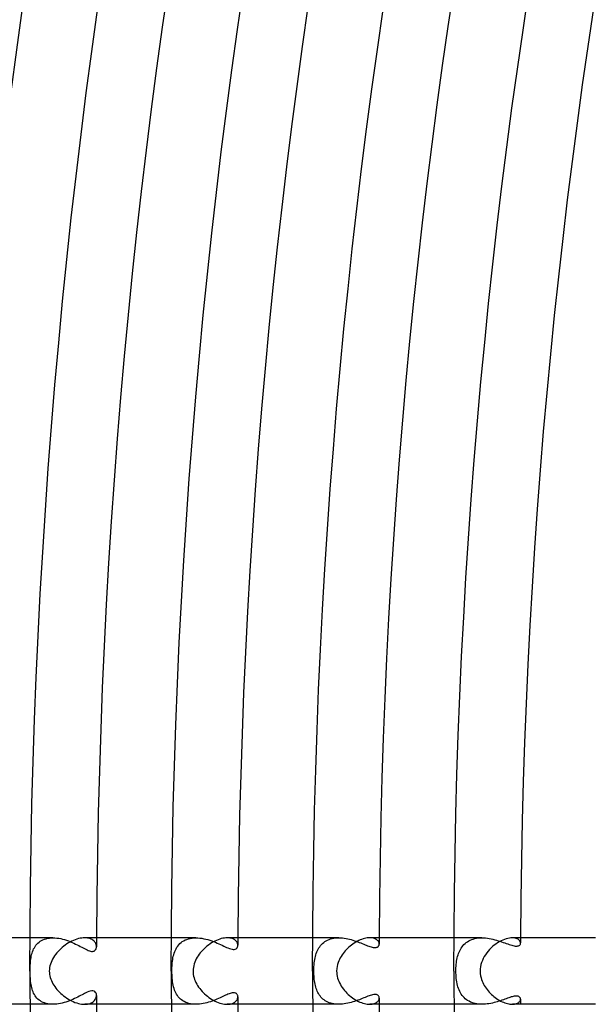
# Model space of a CAD drawing. Header units: millimetres. Extents: x -485 to 485, y -485 to 485.
# Tile 28 of 110: x -414 to -380, y -2 to 57. Entities that reach past the tile are written whole.
import ezdxf

# ---------------------------------------------------------------- set-up
doc = ezdxf.new("R2010")
doc.units = ezdxf.units.MM
doc.layers.add('HIDDEN', color=7, linetype='Continuous')
doc.layers.add('THICK', color=7, linetype='Continuous')

msp = doc.modelspace()

# ---------------------------------------------------------------- linework, layer by layer
at = {"layer": 'HIDDEN'}
for p, q in [((-412.112, 2), (-413.495, 2)), ((-412.95, 1.738), (-412.877, 1.791)), ((-412.877, 1.791), (-412.799, 1.839)), ((-412.799, 1.839), (-412.715, 1.88)), ((-412.715, 1.88), (-412.626, 1.916)), ((-412.626, 1.916), (-412.532, 1.946)), ((-412.532, 1.946), (-412.433, 1.97)), ((-412.433, 1.97), (-412.33, 1.987)), ((-412.33, 1.987), (-412.223, 1.997)), ((-412.223, 1.997), (-412.113, 2)), ((-412.113, 2), (-411.998, 1.997)), ((-411.998, 1.997), (-411.882, 1.987)), ((-411.882, 1.987), (-411.765, 1.971)), ((-411.765, 1.971), (-411.648, 1.949)), ((-411.648, 1.949), (-411.531, 1.921)), ((-411.531, 1.921), (-411.415, 1.889)), ((-411.415, 1.889), (-411.3, 1.853)), ((-411.3, 1.853), (-411.188, 1.813)), ((-411.188, 1.813), (-411.076, 1.77)), ((-410.119, 1.997), (-410.206, 2)), ((-410.037, 1.987), (-410.119, 1.997)), ((-409.96, 1.972), (-410.037, 1.987)), ((-409.889, 1.951), (-409.96, 1.972)), ((-409.825, 1.925), (-409.889, 1.951)), ((-409.766, 1.895), (-409.825, 1.925)), ((-409.713, 1.861), (-409.766, 1.895)), ((-409.666, 1.823), (-409.713, 1.861)), ((-409.625, 1.782), (-409.666, 1.823)), ((-409.59, 1.739), (-409.625, 1.782)), ((-403.517, 2), (-404.995, 2)), ((-404.335, 1.77), (-404.252, 1.822)), ((-404.252, 1.822), (-404.162, 1.869)), ((-404.162, 1.869), (-404.067, 1.908)), ((-404.067, 1.908), (-403.966, 1.941)), ((-403.966, 1.941), (-403.86, 1.967)), ((-403.86, 1.967), (-403.749, 1.985)), ((-403.749, 1.985), (-403.635, 1.996)), ((-403.635, 1.996), (-403.517, 2)), ((-403.517, 2), (-403.399, 1.997)), ((-403.399, 1.997), (-403.28, 1.987)), ((-403.28, 1.987), (-403.159, 1.97)), ((-403.159, 1.97), (-403.039, 1.948)), ((-403.039, 1.948), (-402.919, 1.921)), ((-402.919, 1.921), (-402.801, 1.89)), ((-402.801, 1.89), (-402.684, 1.854)), ((-402.684, 1.854), (-402.569, 1.815)), ((-402.569, 1.815), (-402.457, 1.773)), ((-401.549, 1.997), (-401.631, 2)), ((-401.473, 1.988), (-401.549, 1.997)), ((-401.402, 1.973), (-401.473, 1.988)), ((-401.336, 1.954), (-401.402, 1.973)), ((-401.276, 1.93), (-401.336, 1.954)), ((-401.222, 1.902), (-401.276, 1.93)), ((-401.174, 1.87), (-401.222, 1.902)), ((-401.132, 1.835), (-401.174, 1.87)), ((-401.096, 1.798), (-401.132, 1.835)), ((-401.065, 1.758), (-401.096, 1.798)), ((-394.919, 2), (-396.495, 2)), ((-395.758, 1.771), (-395.68, 1.819)), ((-395.68, 1.819), (-395.598, 1.861)), ((-395.598, 1.861), (-395.511, 1.898)), ((-395.511, 1.898), (-395.42, 1.93)), ((-395.42, 1.93), (-395.325, 1.955)), ((-395.325, 1.955), (-395.226, 1.975)), ((-395.226, 1.975), (-395.125, 1.989)), ((-395.125, 1.989), (-395.022, 1.997)), ((-395.022, 1.997), (-394.917, 2)), ((-394.917, 2), (-394.811, 1.997)), ((-394.811, 1.997), (-394.705, 1.99)), ((-394.705, 1.99), (-394.598, 1.977)), ((-394.598, 1.977), (-394.492, 1.96)), ((-394.492, 1.96), (-394.386, 1.94)), ((-394.386, 1.94), (-394.281, 1.916)), ((-394.281, 1.916), (-394.178, 1.889)), ((-394.178, 1.889), (-394.077, 1.859)), ((-394.077, 1.859), (-393.977, 1.828)), ((-393.977, 1.828), (-393.88, 1.794)), ((-393.88, 1.794), (-393.784, 1.76)), ((-392.983, 1.997), (-393.059, 2)), ((-392.911, 1.989), (-392.983, 1.997)), ((-392.845, 1.975), (-392.911, 1.989)), ((-392.784, 1.957), (-392.845, 1.975)), ((-392.729, 1.934), (-392.784, 1.957)), ((-392.679, 1.907), (-392.729, 1.934)), ((-392.636, 1.878), (-392.679, 1.907)), ((-392.598, 1.845), (-392.636, 1.878)), ((-392.567, 1.81), (-392.598, 1.845)), ((-392.541, 1.774), (-392.567, 1.81)), ((-386.319, 2), (-387.995, 2)), ((-387.19, 1.765), (-387.11, 1.813)), ((-387.11, 1.813), (-387.025, 1.857)), ((-387.025, 1.857), (-386.935, 1.895)), ((-386.935, 1.895), (-386.841, 1.927)), ((-386.841, 1.927), (-386.743, 1.954)), ((-386.743, 1.954), (-386.641, 1.974)), ((-386.641, 1.974), (-386.536, 1.989)), ((-386.536, 1.989), (-386.428, 1.997)), ((-386.428, 1.997), (-386.319, 2)), ((-386.319, 2), (-386.209, 1.997)), ((-386.209, 1.997), (-386.098, 1.99)), ((-386.098, 1.99), (-385.988, 1.977)), ((-385.988, 1.977), (-385.878, 1.96)), ((-385.878, 1.96), (-385.768, 1.94)), ((-385.768, 1.94), (-385.66, 1.916)), ((-385.66, 1.916), (-385.552, 1.888)), ((-385.552, 1.888), (-385.447, 1.859)), ((-385.447, 1.859), (-385.343, 1.827)), ((-385.343, 1.827), (-385.241, 1.794)), ((-385.241, 1.794), (-385.142, 1.761)), ((-384.404, 1.996), (-384.489, 2)), ((-384.326, 1.985), (-384.404, 1.996)), ((-384.256, 1.967), (-384.326, 1.985)), ((-384.195, 1.943), (-384.256, 1.967)), ((-384.142, 1.914), (-384.195, 1.943)), ((-384.097, 1.881), (-384.142, 1.914)), ((-384.06, 1.846), (-384.097, 1.881)), ((-384.032, 1.808), (-384.06, 1.846)), ((-384.012, 1.768), (-384.032, 1.808)), ((-413.343, 1.166), (-413.311, 1.249)), ((-413.311, 1.249), (-413.275, 1.33)), ((-413.275, 1.33), (-413.233, 1.407)), ((-413.233, 1.407), (-413.187, 1.482)), ((-413.187, 1.482), (-413.136, 1.552)), ((-413.136, 1.552), (-413.079, 1.618)), ((-413.079, 1.618), (-413.017, 1.681)), ((-413.017, 1.681), (-412.95, 1.738)), ((-411.076, 1.77), (-410.967, 1.724)), ((-410.967, 1.724), (-410.861, 1.676)), ((-410.861, 1.676), (-410.759, 1.627)), ((-410.759, 1.627), (-410.659, 1.578)), ((-410.659, 1.578), (-410.564, 1.529)), ((-410.564, 1.529), (-410.472, 1.481)), ((-410.472, 1.481), (-410.384, 1.434)), ((-410.384, 1.434), (-410.301, 1.39)), ((-410.301, 1.39), (-410.22, 1.348)), ((-410.22, 1.348), (-410.141, 1.308)), ((-410.141, 1.308), (-410.065, 1.272)), ((-410.065, 1.272), (-409.992, 1.24)), ((-409.992, 1.24), (-409.922, 1.215)), ((-409.922, 1.215), (-409.857, 1.196)), ((-409.857, 1.196), (-409.796, 1.185)), ((-409.796, 1.185), (-409.74, 1.183)), ((-409.74, 1.183), (-409.689, 1.188)), ((-409.689, 1.188), (-409.645, 1.202)), ((-409.645, 1.202), (-409.606, 1.224)), ((-409.606, 1.224), (-409.573, 1.252)), ((-409.561, 1.695), (-409.59, 1.739)), ((-409.573, 1.252), (-409.546, 1.287)), ((-409.537, 1.649), (-409.561, 1.695)), ((-409.546, 1.287), (-409.525, 1.326)), ((-409.52, 1.602), (-409.537, 1.649)), ((-409.525, 1.326), (-409.51, 1.369)), ((-409.507, 1.556), (-409.52, 1.602)), ((-409.51, 1.369), (-409.501, 1.416)), ((-409.5, 1.51), (-409.507, 1.556)), ((-409.501, 1.416), (-409.497, 1.464)), ((-409.497, 1.464), (-409.5, 1.51)), ((-404.791, 1.171), (-404.754, 1.26)), ((-404.754, 1.26), (-404.711, 1.346)), ((-404.711, 1.346), (-404.662, 1.428)), ((-404.662, 1.428), (-404.609, 1.505)), ((-404.609, 1.505), (-404.549, 1.579)), ((-404.549, 1.579), (-404.484, 1.648)), ((-404.484, 1.648), (-404.413, 1.711)), ((-404.413, 1.711), (-404.335, 1.77)), ((-402.457, 1.773), (-402.346, 1.729)), ((-402.346, 1.729), (-402.239, 1.684)), ((-402.239, 1.684), (-402.136, 1.639)), ((-402.136, 1.639), (-402.036, 1.593)), ((-402.036, 1.593), (-401.94, 1.549)), ((-401.94, 1.549), (-401.848, 1.506)), ((-401.848, 1.506), (-401.76, 1.465)), ((-401.76, 1.465), (-401.675, 1.427)), ((-401.675, 1.427), (-401.591, 1.391)), ((-401.591, 1.391), (-401.507, 1.359)), ((-401.507, 1.359), (-401.426, 1.333)), ((-401.426, 1.333), (-401.347, 1.314)), ((-401.347, 1.314), (-401.275, 1.305)), ((-401.275, 1.305), (-401.211, 1.306)), ((-401.211, 1.306), (-401.154, 1.318)), ((-401.154, 1.318), (-401.106, 1.34)), ((-401.106, 1.34), (-401.067, 1.37)), ((-401.067, 1.37), (-401.037, 1.407)), ((-401.04, 1.717), (-401.065, 1.758)), ((-401.021, 1.675), (-401.04, 1.717)), ((-401.037, 1.407), (-401.015, 1.449)), ((-401.008, 1.633), (-401.021, 1.675)), ((-401.015, 1.449), (-401.002, 1.497)), ((-401, 1.59), (-401.008, 1.633)), ((-401.002, 1.497), (-400.997, 1.549)), ((-400.997, 1.549), (-401, 1.59)), ((-396.247, 1.147), (-396.211, 1.23)), ((-396.211, 1.23), (-396.17, 1.311)), ((-396.17, 1.311), (-396.126, 1.388)), ((-396.126, 1.388), (-396.076, 1.462)), ((-396.076, 1.462), (-396.022, 1.533)), ((-396.022, 1.533), (-395.963, 1.599)), ((-395.963, 1.599), (-395.9, 1.661)), ((-395.9, 1.661), (-395.832, 1.718)), ((-395.832, 1.718), (-395.758, 1.771)), ((-393.784, 1.76), (-393.691, 1.724)), ((-393.691, 1.724), (-393.601, 1.689)), ((-393.601, 1.689), (-393.514, 1.653)), ((-393.514, 1.653), (-393.429, 1.619)), ((-393.429, 1.619), (-393.348, 1.585)), ((-393.348, 1.585), (-393.27, 1.554)), ((-393.27, 1.554), (-393.195, 1.524)), ((-393.195, 1.524), (-393.123, 1.497)), ((-393.123, 1.497), (-393.054, 1.472)), ((-393.054, 1.472), (-392.988, 1.451)), ((-392.988, 1.451), (-392.926, 1.434)), ((-392.926, 1.434), (-392.866, 1.421)), ((-392.866, 1.421), (-392.811, 1.413)), ((-392.811, 1.413), (-392.759, 1.409)), ((-392.759, 1.409), (-392.712, 1.411)), ((-392.712, 1.411), (-392.67, 1.417)), ((-392.67, 1.417), (-392.632, 1.428)), ((-392.632, 1.428), (-392.599, 1.443)), ((-392.599, 1.443), (-392.571, 1.462)), ((-392.571, 1.462), (-392.548, 1.484)), ((-392.548, 1.484), (-392.529, 1.509)), ((-392.521, 1.736), (-392.541, 1.774)), ((-392.529, 1.509), (-392.515, 1.535)), ((-392.508, 1.698), (-392.521, 1.736)), ((-392.515, 1.535), (-392.505, 1.564)), ((-392.499, 1.66), (-392.508, 1.698)), ((-392.505, 1.564), (-392.499, 1.593)), ((-392.497, 1.623), (-392.499, 1.66)), ((-392.499, 1.593), (-392.497, 1.623)), ((-387.692, 1.141), (-387.655, 1.224)), ((-387.655, 1.224), (-387.613, 1.303)), ((-387.613, 1.303), (-387.567, 1.38)), ((-387.567, 1.38), (-387.516, 1.454)), ((-387.516, 1.454), (-387.461, 1.524)), ((-387.461, 1.524), (-387.4, 1.591)), ((-387.4, 1.591), (-387.335, 1.653)), ((-387.335, 1.653), (-387.265, 1.711)), ((-387.265, 1.711), (-387.19, 1.765)), ((-385.142, 1.761), (-385.045, 1.727)), ((-385.045, 1.727), (-384.951, 1.693)), ((-384.951, 1.693), (-384.86, 1.66)), ((-384.86, 1.66), (-384.771, 1.628)), ((-384.771, 1.628), (-384.686, 1.598)), ((-384.686, 1.598), (-384.604, 1.571)), ((-384.604, 1.571), (-384.525, 1.548)), ((-384.525, 1.548), (-384.451, 1.528)), ((-384.451, 1.528), (-384.381, 1.513)), ((-384.381, 1.513), (-384.316, 1.504)), ((-384.316, 1.504), (-384.257, 1.5)), ((-384.257, 1.5), (-384.203, 1.502)), ((-384.203, 1.502), (-384.154, 1.51)), ((-384.154, 1.51), (-384.113, 1.524)), ((-384.113, 1.524), (-384.077, 1.542)), ((-384.077, 1.542), (-384.048, 1.565)), ((-384.048, 1.565), (-384.026, 1.592)), ((-384.026, 1.592), (-384.009, 1.622)), ((-384, 1.728), (-384.012, 1.768)), ((-384.009, 1.622), (-384, 1.654)), ((-383.996, 1.689), (-384, 1.728)), ((-384, 1.654), (-383.996, 1.689)), ((-413.465, 0.541), (-413.456, 0.633)), ((-413.456, 0.633), (-413.445, 0.725)), ((-413.445, 0.725), (-413.431, 0.816)), ((-413.431, 0.816), (-413.415, 0.905)), ((-413.415, 0.905), (-413.395, 0.994)), ((-413.395, 0.994), (-413.371, 1.081)), ((-413.371, 1.081), (-413.343, 1.166)), ((-404.927, 0.589), (-404.914, 0.691)), ((-404.914, 0.691), (-404.897, 0.791)), ((-404.897, 0.791), (-404.877, 0.889)), ((-404.877, 0.889), (-404.852, 0.986)), ((-404.852, 0.986), (-404.824, 1.08)), ((-404.824, 1.08), (-404.791, 1.171)), ((-396.399, 0.489), (-396.386, 0.596)), ((-396.386, 0.596), (-396.371, 0.696)), ((-396.371, 0.696), (-396.353, 0.79)), ((-396.353, 0.79), (-396.332, 0.883)), ((-396.332, 0.883), (-396.307, 0.973)), ((-396.307, 0.973), (-396.279, 1.061)), ((-396.279, 1.061), (-396.247, 1.147)), ((-387.853, 0.504), (-387.84, 0.601)), ((-387.84, 0.601), (-387.823, 0.697)), ((-387.823, 0.697), (-387.804, 0.79)), ((-387.804, 0.79), (-387.781, 0.881)), ((-387.781, 0.881), (-387.755, 0.97)), ((-387.755, 0.97), (-387.725, 1.057)), ((-387.725, 1.057), (-387.692, 1.141)), ((-413.484, 0.089), (-413.482, 0.179)), ((-413.484, 0), (-413.484, 0.089)), ((-413.483, -0.107), (-413.484, 0)), ((-413.482, 0.179), (-413.48, 0.269)), ((-413.48, 0.269), (-413.476, 0.36)), ((-413.476, 0.36), (-413.471, 0.45)), ((-413.471, 0.45), (-413.465, 0.541)), ((-404.958, 0), (-404.956, 0.17)), ((-404.957, -0.112), (-404.958, 0)), ((-404.956, 0.17), (-404.949, 0.329)), ((-404.949, 0.329), (-404.939, 0.469)), ((-404.939, 0.469), (-404.927, 0.589)), ((-396.424, 0), (-396.423, 0.128)), ((-396.423, -0.101), (-396.424, 0)), ((-396.423, 0.128), (-396.418, 0.254)), ((-396.418, 0.254), (-396.41, 0.375)), ((-396.41, 0.375), (-396.399, 0.489)), ((-387.884, 0), (-387.883, 0.101)), ((-387.882, -0.112), (-387.884, 0)), ((-387.883, 0.101), (-387.879, 0.203)), ((-387.879, 0.203), (-387.873, 0.304)), ((-387.873, 0.304), (-387.865, 0.405)), ((-387.865, 0.405), (-387.853, 0.504)), ((-413.481, -0.214), (-413.483, -0.107)), ((-413.478, -0.32), (-413.481, -0.214)), ((-413.473, -0.425), (-413.478, -0.32)), ((-413.466, -0.527), (-413.473, -0.425)), ((-413.457, -0.627), (-413.466, -0.527)), ((-404.954, -0.224), (-404.957, -0.112)), ((-404.949, -0.334), (-404.954, -0.224)), ((-404.942, -0.442), (-404.949, -0.334)), ((-404.932, -0.55), (-404.942, -0.442)), ((-404.919, -0.655), (-404.932, -0.55)), ((-396.42, -0.201), (-396.423, -0.101)), ((-396.415, -0.301), (-396.42, -0.201)), ((-396.408, -0.4), (-396.415, -0.301)), ((-396.398, -0.498), (-396.408, -0.4)), ((-396.386, -0.595), (-396.398, -0.498)), ((-387.878, -0.224), (-387.882, -0.112)), ((-387.871, -0.335), (-387.878, -0.224)), ((-387.86, -0.445), (-387.871, -0.335)), ((-387.847, -0.552), (-387.86, -0.445)), ((-387.83, -0.657), (-387.847, -0.552)), ((-413.445, -0.724), (-413.457, -0.627)), ((-413.431, -0.818), (-413.445, -0.724)), ((-413.414, -0.909), (-413.431, -0.818)), ((-413.394, -0.997), (-413.414, -0.909)), ((-413.37, -1.084), (-413.394, -0.997)), ((-413.342, -1.168), (-413.37, -1.084)), ((-413.31, -1.251), (-413.342, -1.168)), ((-409.783, -1.184), (-409.87, -1.2)), ((-409.707, -1.185), (-409.783, -1.184)), ((-404.903, -0.758), (-404.919, -0.655)), ((-404.883, -0.858), (-404.903, -0.758)), ((-404.86, -0.956), (-404.883, -0.858)), ((-404.833, -1.051), (-404.86, -0.956)), ((-404.802, -1.143), (-404.833, -1.051)), ((-404.767, -1.231), (-404.802, -1.143)), ((-396.372, -0.689), (-396.386, -0.595)), ((-396.354, -0.781), (-396.372, -0.689)), ((-396.334, -0.872), (-396.354, -0.781)), ((-396.311, -0.959), (-396.334, -0.872)), ((-396.285, -1.044), (-396.311, -0.959)), ((-396.255, -1.127), (-396.285, -1.044)), ((-396.222, -1.206), (-396.255, -1.127)), ((-387.81, -0.76), (-387.83, -0.657)), ((-387.787, -0.859), (-387.81, -0.76)), ((-387.759, -0.955), (-387.787, -0.859)), ((-387.729, -1.048), (-387.759, -0.955)), ((-387.694, -1.138), (-387.729, -1.048)), ((-387.654, -1.224), (-387.694, -1.138)), ((-413.274, -1.331), (-413.31, -1.251)), ((-413.232, -1.409), (-413.274, -1.331)), ((-413.186, -1.484), (-413.232, -1.409)), ((-413.134, -1.555), (-413.186, -1.484)), ((-413.076, -1.622), (-413.134, -1.555)), ((-413.014, -1.684), (-413.076, -1.622)), ((-412.946, -1.742), (-413.014, -1.684)), ((-412.873, -1.794), (-412.946, -1.742)), ((-411.017, -1.745), (-411.121, -1.787)), ((-410.915, -1.701), (-411.017, -1.745)), ((-410.816, -1.655), (-410.915, -1.701)), ((-410.719, -1.608), (-410.816, -1.655)), ((-410.625, -1.561), (-410.719, -1.608)), ((-410.535, -1.514), (-410.625, -1.561)), ((-410.448, -1.468), (-410.535, -1.514)), ((-410.365, -1.424), (-410.448, -1.468)), ((-410.286, -1.382), (-410.365, -1.424)), ((-410.21, -1.343), (-410.286, -1.382)), ((-410.135, -1.305), (-410.21, -1.343)), ((-410.051, -1.265), (-410.135, -1.305)), ((-409.962, -1.229), (-410.051, -1.265)), ((-409.87, -1.2), (-409.962, -1.229)), ((-409.643, -1.203), (-409.707, -1.185)), ((-409.65, -1.808), (-409.609, -1.764)), ((-409.591, -1.236), (-409.643, -1.203)), ((-409.609, -1.764), (-409.575, -1.717)), ((-409.55, -1.28), (-409.591, -1.236)), ((-409.575, -1.717), (-409.547, -1.668)), ((-409.521, -1.335), (-409.55, -1.28)), ((-409.547, -1.668), (-409.525, -1.618)), ((-409.525, -1.618), (-409.509, -1.566)), ((-409.504, -1.397), (-409.521, -1.335)), ((-409.509, -1.566), (-409.5, -1.515)), ((-409.497, -1.464), (-409.504, -1.397)), ((-409.5, -1.515), (-409.497, -1.464)), ((-404.726, -1.316), (-404.767, -1.231)), ((-404.681, -1.397), (-404.726, -1.316)), ((-404.631, -1.475), (-404.681, -1.397)), ((-404.575, -1.548), (-404.631, -1.475)), ((-404.515, -1.617), (-404.575, -1.548)), ((-404.449, -1.681), (-404.515, -1.617)), ((-404.377, -1.739), (-404.449, -1.681)), ((-404.301, -1.793), (-404.377, -1.739)), ((-402.444, -1.769), (-402.545, -1.806)), ((-402.346, -1.729), (-402.444, -1.769)), ((-402.251, -1.689), (-402.346, -1.729)), ((-402.159, -1.649), (-402.251, -1.689)), ((-402.069, -1.609), (-402.159, -1.649)), ((-401.983, -1.569), (-402.069, -1.609)), ((-401.901, -1.53), (-401.983, -1.569)), ((-401.821, -1.493), (-401.901, -1.53)), ((-401.743, -1.457), (-401.821, -1.493)), ((-401.668, -1.424), (-401.743, -1.457)), ((-401.595, -1.393), (-401.668, -1.424)), ((-401.526, -1.366), (-401.595, -1.393)), ((-401.46, -1.343), (-401.526, -1.366)), ((-401.397, -1.325), (-401.46, -1.343)), ((-401.339, -1.313), (-401.397, -1.325)), ((-401.284, -1.306), (-401.339, -1.313)), ((-401.233, -1.305), (-401.284, -1.306)), ((-401.188, -1.31), (-401.233, -1.305)), ((-401.147, -1.32), (-401.188, -1.31)), ((-401.111, -1.336), (-401.147, -1.32)), ((-401.081, -1.357), (-401.111, -1.336)), ((-401.111, -1.814), (-401.075, -1.772)), ((-401.055, -1.382), (-401.081, -1.357)), ((-401.075, -1.772), (-401.046, -1.729)), ((-401.034, -1.411), (-401.055, -1.382)), ((-401.046, -1.729), (-401.024, -1.684)), ((-401.018, -1.443), (-401.034, -1.411)), ((-401.024, -1.684), (-401.009, -1.638)), ((-401.006, -1.476), (-401.018, -1.443)), ((-401.009, -1.638), (-401, -1.593)), ((-400.999, -1.512), (-401.006, -1.476)), ((-401, -1.593), (-400.997, -1.549)), ((-400.997, -1.549), (-400.999, -1.512)), ((-396.185, -1.284), (-396.222, -1.206)), ((-396.144, -1.358), (-396.185, -1.284)), ((-396.099, -1.429), (-396.144, -1.358)), ((-396.05, -1.498), (-396.099, -1.429)), ((-395.996, -1.563), (-396.05, -1.498)), ((-395.939, -1.624), (-395.996, -1.563)), ((-395.876, -1.681), (-395.939, -1.624)), ((-395.81, -1.735), (-395.876, -1.681)), ((-395.739, -1.784), (-395.81, -1.735)), ((-393.784, -1.759), (-393.88, -1.794)), ((-393.69, -1.724), (-393.784, -1.759)), ((-393.599, -1.688), (-393.69, -1.724)), ((-393.511, -1.652), (-393.599, -1.688)), ((-393.426, -1.617), (-393.511, -1.652)), ((-393.343, -1.583), (-393.426, -1.617)), ((-393.263, -1.551), (-393.343, -1.583)), ((-393.185, -1.52), (-393.263, -1.551)), ((-393.107, -1.491), (-393.185, -1.52)), ((-393.033, -1.465), (-393.107, -1.491)), ((-392.961, -1.443), (-393.033, -1.465)), ((-392.891, -1.426), (-392.961, -1.443)), ((-392.826, -1.415), (-392.891, -1.426)), ((-392.766, -1.409), (-392.826, -1.415)), ((-392.712, -1.411), (-392.766, -1.409)), ((-392.663, -1.418), (-392.712, -1.411)), ((-392.621, -1.432), (-392.663, -1.418)), ((-392.586, -1.451), (-392.621, -1.432)), ((-392.557, -1.474), (-392.586, -1.451)), ((-392.535, -1.5), (-392.557, -1.474)), ((-392.557, -1.797), (-392.535, -1.763)), ((-392.518, -1.528), (-392.535, -1.5)), ((-392.535, -1.763), (-392.518, -1.728)), ((-392.506, -1.558), (-392.518, -1.528)), ((-392.518, -1.728), (-392.506, -1.693)), ((-392.499, -1.59), (-392.506, -1.558)), ((-392.506, -1.693), (-392.499, -1.658)), ((-392.497, -1.623), (-392.499, -1.59)), ((-392.499, -1.658), (-392.497, -1.623)), ((-387.611, -1.307), (-387.654, -1.224)), ((-387.563, -1.386), (-387.611, -1.307)), ((-387.51, -1.462), (-387.563, -1.386)), ((-387.453, -1.533), (-387.51, -1.462)), ((-387.391, -1.6), (-387.453, -1.533)), ((-387.324, -1.663), (-387.391, -1.6)), ((-387.253, -1.721), (-387.324, -1.663)), ((-387.177, -1.773), (-387.253, -1.721)), ((-387.096, -1.821), (-387.177, -1.773)), ((-385.116, -1.752), (-385.206, -1.783)), ((-385.029, -1.721), (-385.116, -1.752)), ((-384.945, -1.691), (-385.029, -1.721)), ((-384.864, -1.661), (-384.945, -1.691)), ((-384.785, -1.633), (-384.864, -1.661)), ((-384.71, -1.606), (-384.785, -1.633)), ((-384.637, -1.582), (-384.71, -1.606)), ((-384.567, -1.56), (-384.637, -1.582)), ((-384.5, -1.541), (-384.567, -1.56)), ((-384.437, -1.525), (-384.5, -1.541)), ((-384.377, -1.513), (-384.437, -1.525)), ((-384.321, -1.505), (-384.377, -1.513)), ((-384.27, -1.501), (-384.321, -1.505)), ((-384.222, -1.501), (-384.27, -1.501)), ((-384.179, -1.505), (-384.222, -1.501)), ((-384.14, -1.514), (-384.179, -1.505)), ((-384.107, -1.526), (-384.14, -1.514)), ((-384.077, -1.542), (-384.107, -1.526)), ((-384.053, -1.561), (-384.077, -1.542)), ((-384.033, -1.583), (-384.053, -1.561)), ((-384.017, -1.607), (-384.033, -1.583)), ((-384.023, -1.791), (-384.008, -1.757)), ((-384.005, -1.632), (-384.017, -1.607)), ((-384.008, -1.757), (-383.999, -1.723)), ((-383.999, -1.66), (-384.005, -1.632)), ((-383.996, -1.689), (-383.999, -1.66)), ((-383.999, -1.723), (-383.996, -1.689)), ((-412.112, -2), (-413.495, -2)), ((-412.794, -1.842), (-412.873, -1.794)), ((-412.709, -1.883), (-412.794, -1.842)), ((-412.62, -1.919), (-412.709, -1.883)), ((-412.526, -1.948), (-412.62, -1.919)), ((-412.428, -1.971), (-412.526, -1.948)), ((-412.325, -1.987), (-412.428, -1.971)), ((-412.219, -1.997), (-412.325, -1.987)), ((-412.111, -2), (-412.219, -1.997)), ((-412.001, -1.997), (-412.111, -2)), ((-411.889, -1.988), (-412.001, -1.997)), ((-411.778, -1.973), (-411.889, -1.988)), ((-411.666, -1.952), (-411.778, -1.973)), ((-411.555, -1.927), (-411.666, -1.952)), ((-411.444, -1.898), (-411.555, -1.927)), ((-411.334, -1.864), (-411.444, -1.898)), ((-411.227, -1.827), (-411.334, -1.864)), ((-411.121, -1.787), (-411.227, -1.827)), ((-410.206, -2), (-410.116, -1.997)), ((-410.116, -1.997), (-410.031, -1.986)), ((-410.031, -1.986), (-409.952, -1.97)), ((-409.952, -1.97), (-409.879, -1.947)), ((-409.879, -1.947), (-409.812, -1.919)), ((-409.812, -1.919), (-409.752, -1.886)), ((-409.752, -1.886), (-409.698, -1.849)), ((-409.698, -1.849), (-409.65, -1.808)), ((-403.517, -2), (-404.995, -2)), ((-404.218, -1.841), (-404.301, -1.793)), ((-404.131, -1.883), (-404.218, -1.841)), ((-404.038, -1.919), (-404.131, -1.883)), ((-403.941, -1.948), (-404.038, -1.919)), ((-403.839, -1.971), (-403.941, -1.948)), ((-403.734, -1.987), (-403.839, -1.971)), ((-403.626, -1.997), (-403.734, -1.987)), ((-403.516, -2), (-403.626, -1.997)), ((-403.407, -1.997), (-403.516, -2)), ((-403.297, -1.988), (-403.407, -1.997)), ((-403.187, -1.975), (-403.297, -1.988)), ((-403.077, -1.956), (-403.187, -1.975)), ((-402.968, -1.933), (-403.077, -1.956)), ((-402.86, -1.906), (-402.968, -1.933)), ((-402.753, -1.876), (-402.86, -1.906)), ((-402.648, -1.842), (-402.753, -1.876)), ((-402.545, -1.806), (-402.648, -1.842)), ((-401.632, -2), (-401.545, -1.997)), ((-401.545, -1.997), (-401.464, -1.986)), ((-401.464, -1.986), (-401.389, -1.97)), ((-401.389, -1.97), (-401.32, -1.948)), ((-401.32, -1.948), (-401.257, -1.921)), ((-401.257, -1.921), (-401.202, -1.889)), ((-401.202, -1.889), (-401.153, -1.853)), ((-401.153, -1.853), (-401.111, -1.814)), ((-394.919, -2), (-396.495, -2)), ((-395.663, -1.828), (-395.739, -1.784)), ((-395.583, -1.868), (-395.663, -1.828)), ((-395.498, -1.903), (-395.583, -1.868)), ((-395.41, -1.933), (-395.498, -1.903)), ((-395.318, -1.957), (-395.41, -1.933)), ((-395.222, -1.976), (-395.318, -1.957)), ((-395.123, -1.989), (-395.222, -1.976)), ((-395.022, -1.997), (-395.123, -1.989)), ((-394.919, -2), (-395.022, -1.997)), ((-394.814, -1.997), (-394.919, -2)), ((-394.708, -1.99), (-394.814, -1.997)), ((-394.601, -1.978), (-394.708, -1.99)), ((-394.495, -1.961), (-394.601, -1.978)), ((-394.39, -1.941), (-394.495, -1.961)), ((-394.285, -1.917), (-394.39, -1.941)), ((-394.182, -1.89), (-394.285, -1.917)), ((-394.079, -1.86), (-394.182, -1.89)), ((-393.978, -1.828), (-394.079, -1.86)), ((-393.88, -1.794), (-393.978, -1.828)), ((-393.059, -2), (-392.986, -1.997)), ((-392.986, -1.997), (-392.919, -1.99)), ((-392.919, -1.99), (-392.855, -1.978)), ((-392.855, -1.978), (-392.797, -1.961)), ((-392.797, -1.961), (-392.744, -1.941)), ((-392.744, -1.941), (-392.696, -1.917)), ((-392.696, -1.917), (-392.654, -1.891)), ((-392.654, -1.891), (-392.616, -1.861)), ((-392.616, -1.861), (-392.584, -1.83)), ((-392.584, -1.83), (-392.557, -1.797)), ((-386.319, -2), (-387.995, -2)), ((-387.01, -1.864), (-387.096, -1.821)), ((-386.92, -1.901), (-387.01, -1.864)), ((-386.826, -1.932), (-386.92, -1.901)), ((-386.729, -1.957), (-386.826, -1.932)), ((-386.629, -1.976), (-386.729, -1.957)), ((-386.527, -1.99), (-386.629, -1.976)), ((-386.422, -1.997), (-386.527, -1.99)), ((-386.317, -2), (-386.422, -1.997)), ((-386.211, -1.997), (-386.317, -2)), ((-386.106, -1.99), (-386.211, -1.997)), ((-386.001, -1.979), (-386.106, -1.99)), ((-385.896, -1.963), (-386.001, -1.979)), ((-385.793, -1.945), (-385.896, -1.963)), ((-385.69, -1.923), (-385.793, -1.945)), ((-385.59, -1.898), (-385.69, -1.923)), ((-385.49, -1.871), (-385.59, -1.898)), ((-385.393, -1.843), (-385.49, -1.871)), ((-385.298, -1.813), (-385.393, -1.843)), ((-385.206, -1.783), (-385.298, -1.813)), ((-384.49, -2), (-384.419, -1.997)), ((-384.419, -1.997), (-384.352, -1.989)), ((-384.352, -1.989), (-384.291, -1.976)), ((-384.291, -1.976), (-384.235, -1.959)), ((-384.235, -1.959), (-384.185, -1.938)), ((-384.185, -1.938), (-384.141, -1.914)), ((-384.141, -1.914), (-384.102, -1.886)), ((-384.102, -1.886), (-384.07, -1.856)), ((-384.07, -1.856), (-384.043, -1.824)), ((-384.043, -1.824), (-384.023, -1.791))]:
    msp.add_line(p, q, dxfattribs=at)
for radius, start, end in [(409.5, 179.72019, 179.79507), (401, 179.71423, 179.77869), (392.5, 179.70804, 179.76304), (384, 179.70157, 179.74803), (409.5, 180.20493, 180.27981), (401, 180.22131, 180.28577), (392.5, 180.23696, 180.29196), (384, 180.25197, 180.29843)]:
    msp.add_arc((0, 0), radius, start, end, dxfattribs=at)
at = {"layer": 'THICK'}
for p, q in [((-401.02, 56.637), (-400.667, 59.082)), ((-383.849, 56.602), (-383.497, 58.943)), ((-409.782, 55.327), (-409.437, 57.826)), ((-392.604, 55.448), (-392.258, 57.842)), ((-401.358, 54.19), (-401.02, 56.637)), ((-384.187, 54.26), (-383.849, 56.602)), ((-410.112, 52.826), (-409.782, 55.327)), ((-392.935, 53.052), (-392.604, 55.448)), ((-401.681, 51.74), (-401.358, 54.19)), ((-384.511, 51.915), (-384.187, 54.26)), ((-410.426, 50.323), (-410.112, 52.826)), ((-393.251, 50.654), (-392.935, 53.052)), ((-401.99, 49.289), (-401.681, 51.74)), ((-384.821, 49.568), (-384.511, 51.915)), ((-393.553, 48.255), (-393.251, 50.654)), ((-410.726, 47.819), (-410.426, 50.323)), ((-402.283, 46.836), (-401.99, 49.289)), ((-385.116, 47.22), (-384.821, 49.568)), ((-393.84, 45.853), (-393.553, 48.255)), ((-411.01, 45.312), (-410.726, 47.819)), ((-402.561, 44.381), (-402.283, 46.836)), ((-385.397, 44.87), (-385.116, 47.22)), ((-394.112, 43.45), (-393.84, 45.853)), ((-411.279, 42.804), (-411.01, 45.312)), ((-385.663, 42.518), (-385.397, 44.87)), ((-402.824, 41.924), (-402.561, 44.381)), ((-394.37, 41.045), (-394.112, 43.45)), ((-411.532, 40.295), (-411.279, 42.804)), ((-385.916, 40.165), (-385.663, 42.518)), ((-403.072, 39.466), (-402.824, 41.924)), ((-394.613, 38.638), (-394.37, 41.045)), ((-411.77, 37.784), (-411.532, 40.295)), ((-386.153, 37.81), (-385.916, 40.165)), ((-403.306, 37.007), (-403.072, 39.466)), ((-394.841, 36.23), (-394.613, 38.638)), ((-411.993, 35.271), (-411.77, 37.784)), ((-386.377, 35.454), (-386.153, 37.81)), ((-403.524, 34.546), (-403.306, 37.007)), ((-395.055, 33.821), (-394.841, 36.23)), ((-412.2, 32.757), (-411.993, 35.271)), ((-386.586, 33.096), (-386.377, 35.454)), ((-403.727, 32.084), (-403.524, 34.546)), ((-395.254, 31.41), (-395.055, 33.821)), ((-412.393, 30.242), (-412.2, 32.757)), ((-386.781, 30.737), (-386.586, 33.096)), ((-403.915, 29.62), (-403.727, 32.084)), ((-395.438, 28.999), (-395.254, 31.41)), ((-412.569, 27.726), (-412.393, 30.242)), ((-386.961, 28.377), (-386.781, 30.737)), ((-404.089, 27.156), (-403.915, 29.62)), ((-395.608, 26.586), (-395.438, 28.999)), ((-387.127, 26.016), (-386.961, 28.377)), ((-412.731, 25.209), (-412.569, 27.726)), ((-404.247, 24.69), (-404.089, 27.156)), ((-395.763, 24.172), (-395.608, 26.586)), ((-387.278, 23.654), (-387.127, 26.016)), ((-412.877, 22.69), (-412.731, 25.209)), ((-404.39, 22.224), (-404.247, 24.69)), ((-395.903, 21.758), (-395.763, 24.172)), ((-387.415, 21.291), (-387.278, 23.654)), ((-413.008, 20.171), (-412.877, 22.69)), ((-404.518, 19.757), (-404.39, 22.224)), ((-396.028, 19.342), (-395.903, 21.758)), ((-387.538, 18.927), (-387.415, 21.291)), ((-413.123, 17.652), (-413.008, 20.171)), ((-404.631, 17.289), (-404.518, 19.757)), ((-396.139, 16.926), (-396.028, 19.342)), ((-387.646, 16.563), (-387.538, 18.927)), ((-413.223, 15.131), (-413.123, 17.652)), ((-404.729, 14.82), (-404.631, 17.289)), ((-396.234, 14.509), (-396.139, 16.926)), ((-387.74, 14.198), (-387.646, 16.563)), ((-413.308, 12.61), (-413.223, 15.131)), ((-404.812, 12.351), (-404.729, 14.82)), ((-396.316, 12.092), (-396.234, 14.509)), ((-387.82, 11.833), (-387.74, 14.198)), ((-413.377, 10.089), (-413.308, 12.61)), ((-404.879, 9.881), (-404.812, 12.351)), ((-396.382, 9.674), (-396.316, 12.092)), ((-387.884, 9.467), (-387.82, 11.833)), ((-413.431, 7.567), (-413.377, 10.089)), ((-404.932, 7.411), (-404.879, 9.881)), ((-396.434, 7.256), (-396.382, 9.674)), ((-387.935, 7.1), (-387.884, 9.467)), ((-413.469, 5.045), (-413.431, 7.567)), ((-404.97, 4.941), (-404.932, 7.411)), ((-396.47, 4.837), (-396.434, 7.256)), ((-387.971, 4.734), (-387.935, 7.1)), ((-413.492, 2.522), (-413.469, 5.045)), ((-404.992, 2.471), (-404.97, 4.941)), ((-396.493, 2.419), (-396.47, 4.837)), ((-387.993, 2.367), (-387.971, 4.734)), ((-413.5, 0), (-413.492, 2.522)), ((-405, 0), (-404.992, 2.471)), ((-396.5, 0), (-396.493, 2.419)), ((-413.495, 2), (-418.783, 2)), ((-410.984, 1.798), (-411.083, 1.746)), ((-410.883, 1.844), (-410.984, 1.798)), ((-410.782, 1.885), (-410.883, 1.844)), ((-410.681, 1.92), (-410.782, 1.885)), ((-410.581, 1.949), (-410.681, 1.92)), ((-410.483, 1.971), (-410.581, 1.949)), ((-410.387, 1.987), (-410.483, 1.971)), ((-410.294, 1.997), (-410.387, 1.987)), ((-410.206, 2), (-410.294, 1.997)), ((-404.995, 2), (-410.206, 2)), ((-402.381, 1.802), (-402.478, 1.75)), ((-402.282, 1.848), (-402.381, 1.802)), ((-402.184, 1.888), (-402.282, 1.848)), ((-402.086, 1.922), (-402.184, 1.888)), ((-401.99, 1.95), (-402.086, 1.922)), ((-401.896, 1.972), (-401.99, 1.95)), ((-401.804, 1.988), (-401.896, 1.972)), ((-401.716, 1.997), (-401.804, 1.988)), ((-401.631, 2), (-401.716, 1.997)), ((-396.495, 2), (-401.632, 2)), ((-393.819, 1.786), (-393.906, 1.737)), ((-393.731, 1.83), (-393.819, 1.786)), ((-393.642, 1.869), (-393.731, 1.83)), ((-393.554, 1.904), (-393.642, 1.869)), ((-393.466, 1.933), (-393.554, 1.904)), ((-393.38, 1.957), (-393.466, 1.933)), ((-393.296, 1.976), (-393.38, 1.957)), ((-393.214, 1.99), (-393.296, 1.976)), ((-393.135, 1.997), (-393.214, 1.99)), ((-393.059, 2), (-393.135, 1.997)), ((-387.995, 2), (-393.06, 2)), ((-388, 0), (-387.993, 2.367)), ((-385.169, 1.816), (-385.274, 1.76)), ((-385.064, 1.865), (-385.169, 1.816)), ((-384.961, 1.907), (-385.064, 1.865)), ((-384.859, 1.941), (-384.961, 1.907)), ((-384.76, 1.967), (-384.859, 1.941)), ((-384.665, 1.986), (-384.76, 1.967)), ((-384.574, 1.997), (-384.665, 1.986)), ((-384.489, 2), (-384.574, 1.997)), ((-379.495, 2), (-384.49, 2)), ((-411.728, 1.26), (-411.808, 1.176)), ((-411.645, 1.341), (-411.728, 1.26)), ((-411.557, 1.419), (-411.645, 1.341)), ((-411.467, 1.493), (-411.557, 1.419)), ((-411.374, 1.563), (-411.467, 1.493)), ((-411.279, 1.629), (-411.374, 1.563)), ((-411.182, 1.69), (-411.279, 1.629)), ((-411.083, 1.746), (-411.182, 1.69)), ((-403.108, 1.265), (-403.184, 1.181)), ((-403.027, 1.345), (-403.108, 1.265)), ((-402.942, 1.422), (-403.027, 1.345)), ((-402.854, 1.497), (-402.942, 1.422)), ((-402.763, 1.567), (-402.854, 1.497)), ((-402.67, 1.633), (-402.763, 1.567)), ((-402.575, 1.694), (-402.67, 1.633)), ((-402.478, 1.75), (-402.575, 1.694)), ((-394.541, 1.213), (-394.608, 1.134)), ((-394.471, 1.29), (-394.541, 1.213)), ((-394.397, 1.364), (-394.471, 1.29)), ((-394.321, 1.435), (-394.397, 1.364)), ((-394.242, 1.502), (-394.321, 1.435)), ((-394.16, 1.567), (-394.242, 1.502)), ((-394.077, 1.627), (-394.16, 1.567)), ((-393.992, 1.684), (-394.077, 1.627)), ((-393.906, 1.737), (-393.992, 1.684)), ((-385.95, 1.19), (-386.031, 1.088)), ((-385.864, 1.288), (-385.95, 1.19)), ((-385.774, 1.38), (-385.864, 1.288)), ((-385.679, 1.468), (-385.774, 1.38)), ((-385.582, 1.55), (-385.679, 1.468)), ((-385.481, 1.626), (-385.582, 1.55)), ((-385.378, 1.696), (-385.481, 1.626)), ((-385.274, 1.76), (-385.378, 1.696)), ((-412.188, 0.619), (-412.231, 0.519)), ((-412.139, 0.717), (-412.188, 0.619)), ((-412.083, 0.813), (-412.139, 0.717)), ((-412.022, 0.907), (-412.083, 0.813)), ((-411.956, 0.999), (-412.022, 0.907)), ((-411.884, 1.089), (-411.956, 0.999)), ((-411.808, 1.176), (-411.884, 1.089)), ((-403.546, 0.633), (-403.588, 0.532)), ((-403.498, 0.731), (-403.546, 0.633)), ((-403.445, 0.826), (-403.498, 0.731)), ((-403.387, 0.918), (-403.445, 0.826)), ((-403.324, 1.008), (-403.387, 0.918)), ((-403.257, 1.096), (-403.324, 1.008)), ((-403.184, 1.181), (-403.257, 1.096)), ((-394.928, 0.608), (-394.965, 0.511)), ((-394.886, 0.701), (-394.928, 0.608)), ((-394.839, 0.792), (-394.886, 0.701)), ((-394.788, 0.882), (-394.839, 0.792)), ((-394.732, 0.968), (-394.788, 0.882)), ((-394.672, 1.053), (-394.732, 0.968)), ((-394.608, 1.134), (-394.672, 1.053)), ((-386.291, 0.638), (-386.338, 0.516)), ((-386.237, 0.756), (-386.291, 0.638)), ((-386.175, 0.871), (-386.237, 0.756)), ((-386.106, 0.982), (-386.175, 0.871)), ((-386.031, 1.088), (-386.106, 0.982)), ((-412.329, 0.107), (-412.333, 0)), ((-412.316, 0.212), (-412.329, 0.107)), ((-412.295, 0.316), (-412.316, 0.212)), ((-412.267, 0.418), (-412.295, 0.316)), ((-412.231, 0.519), (-412.267, 0.418)), ((-403.685, 0.11), (-403.689, 0)), ((-403.672, 0.218), (-403.685, 0.11)), ((-403.652, 0.324), (-403.672, 0.218)), ((-403.623, 0.429), (-403.652, 0.324)), ((-403.588, 0.532), (-403.623, 0.429)), ((-395.046, 0.146), (-395.054, 0)), ((-395.027, 0.281), (-395.046, 0.146)), ((-394.999, 0.403), (-395.027, 0.281)), ((-394.965, 0.511), (-394.999, 0.403)), ((-386.419, 0.131), (-386.424, 0)), ((-386.402, 0.261), (-386.419, 0.131)), ((-386.375, 0.39), (-386.402, 0.261)), ((-386.338, 0.516), (-386.375, 0.39)), ((-412.333, 0), (-412.33, -0.099)), ((-412.33, -0.099), (-412.319, -0.198)), ((-412.319, -0.198), (-412.3, -0.294)), ((-412.3, -0.294), (-412.275, -0.39)), ((-412.275, -0.39), (-412.244, -0.484)), ((-412.244, -0.484), (-412.207, -0.577)), ((-412.207, -0.577), (-412.164, -0.669)), ((-403.689, 0), (-403.686, -0.103)), ((-403.686, -0.103), (-403.674, -0.204)), ((-403.674, -0.204), (-403.656, -0.304)), ((-403.656, -0.304), (-403.631, -0.402)), ((-403.631, -0.402), (-403.6, -0.5)), ((-403.6, -0.5), (-403.562, -0.596)), ((-395.054, 0), (-395.05, -0.107)), ((-395.05, -0.107), (-395.038, -0.212)), ((-395.038, -0.212), (-395.02, -0.316)), ((-395.02, -0.316), (-394.994, -0.418)), ((-394.994, -0.418), (-394.962, -0.519)), ((-394.962, -0.519), (-394.924, -0.617)), ((-386.424, 0), (-386.417, -0.146)), ((-386.417, -0.146), (-386.399, -0.28)), ((-386.399, -0.28), (-386.372, -0.401)), ((-386.372, -0.401), (-386.34, -0.51)), ((-386.34, -0.51), (-386.305, -0.605)), ((-412.164, -0.669), (-412.115, -0.759)), ((-412.115, -0.759), (-412.061, -0.848)), ((-412.061, -0.848), (-412.002, -0.935)), ((-412.002, -0.935), (-411.939, -1.021)), ((-411.939, -1.021), (-411.872, -1.104)), ((-411.872, -1.104), (-411.799, -1.186)), ((-403.562, -0.596), (-403.519, -0.691)), ((-403.519, -0.691), (-403.469, -0.784)), ((-403.469, -0.784), (-403.415, -0.875)), ((-403.415, -0.875), (-403.355, -0.965)), ((-403.355, -0.965), (-403.291, -1.052)), ((-403.291, -1.052), (-403.222, -1.137)), ((-403.222, -1.137), (-403.15, -1.22)), ((-394.924, -0.617), (-394.879, -0.714)), ((-394.879, -0.714), (-394.83, -0.809)), ((-394.83, -0.809), (-394.775, -0.902)), ((-394.775, -0.902), (-394.715, -0.993)), ((-394.715, -0.993), (-394.651, -1.081)), ((-394.651, -1.081), (-394.582, -1.166)), ((-394.582, -1.166), (-394.51, -1.248)), ((-386.305, -0.605), (-386.266, -0.695)), ((-386.266, -0.695), (-386.223, -0.783)), ((-386.223, -0.783), (-386.176, -0.869)), ((-386.176, -0.869), (-386.125, -0.953)), ((-386.125, -0.953), (-386.069, -1.035)), ((-386.069, -1.035), (-386.011, -1.115)), ((-386.011, -1.115), (-385.948, -1.192)), ((-411.799, -1.186), (-411.723, -1.266)), ((-411.723, -1.266), (-411.642, -1.343)), ((-411.642, -1.343), (-411.558, -1.418)), ((-411.558, -1.418), (-411.47, -1.49)), ((-411.47, -1.49), (-411.379, -1.559)), ((-411.379, -1.559), (-411.285, -1.625)), ((-411.285, -1.625), (-411.189, -1.686)), ((-411.189, -1.686), (-411.091, -1.742)), ((-411.091, -1.742), (-410.991, -1.794)), ((-403.15, -1.22), (-403.074, -1.299)), ((-403.074, -1.299), (-402.994, -1.376)), ((-402.994, -1.376), (-402.911, -1.449)), ((-402.911, -1.449), (-402.826, -1.519)), ((-402.826, -1.519), (-402.737, -1.585)), ((-402.737, -1.585), (-402.647, -1.648)), ((-402.647, -1.648), (-402.555, -1.706)), ((-402.555, -1.706), (-402.461, -1.76)), ((-402.461, -1.76), (-402.367, -1.809)), ((-394.51, -1.248), (-394.434, -1.327)), ((-394.434, -1.327), (-394.355, -1.403)), ((-394.355, -1.403), (-394.274, -1.476)), ((-394.274, -1.476), (-394.19, -1.544)), ((-394.19, -1.544), (-394.103, -1.609)), ((-394.103, -1.609), (-394.015, -1.669)), ((-394.015, -1.669), (-393.925, -1.726)), ((-393.925, -1.726), (-393.835, -1.777)), ((-393.835, -1.777), (-393.744, -1.823)), ((-385.948, -1.192), (-385.883, -1.267)), ((-385.883, -1.267), (-385.815, -1.339)), ((-385.815, -1.339), (-385.745, -1.408)), ((-385.745, -1.408), (-385.671, -1.475)), ((-385.671, -1.475), (-385.596, -1.538)), ((-385.596, -1.538), (-385.518, -1.599)), ((-385.518, -1.599), (-385.439, -1.655)), ((-385.439, -1.655), (-385.358, -1.709)), ((-385.358, -1.709), (-385.276, -1.758)), ((-385.276, -1.758), (-385.194, -1.803)), ((-413.495, -2), (-418.783, -2)), ((-410.991, -1.794), (-410.891, -1.841)), ((-410.891, -1.841), (-410.789, -1.882)), ((-410.789, -1.882), (-410.688, -1.918)), ((-410.688, -1.918), (-410.587, -1.947)), ((-410.587, -1.947), (-410.488, -1.97)), ((-410.488, -1.97), (-410.391, -1.987)), ((-410.391, -1.987), (-410.297, -1.997)), ((-410.297, -1.997), (-410.206, -2)), ((-404.995, -2), (-410.206, -2)), ((-402.367, -1.809), (-402.272, -1.852)), ((-402.272, -1.852), (-402.176, -1.891)), ((-402.176, -1.891), (-402.08, -1.924)), ((-402.08, -1.924), (-401.986, -1.951)), ((-401.986, -1.951), (-401.893, -1.973)), ((-401.893, -1.973), (-401.803, -1.988)), ((-401.803, -1.988), (-401.715, -1.997)), ((-401.715, -1.997), (-401.632, -2)), ((-396.495, -2), (-401.632, -2)), ((-393.744, -1.823), (-393.653, -1.865)), ((-393.653, -1.865), (-393.563, -1.901)), ((-393.563, -1.901), (-393.472, -1.931)), ((-393.472, -1.931), (-393.384, -1.956)), ((-393.384, -1.956), (-393.298, -1.976)), ((-393.298, -1.976), (-393.215, -1.989)), ((-393.215, -1.989), (-393.135, -1.997)), ((-393.135, -1.997), (-393.059, -2)), ((-387.995, -2), (-393.06, -2)), ((-385.194, -1.803), (-385.111, -1.844)), ((-385.111, -1.844), (-385.029, -1.88)), ((-385.029, -1.88), (-384.947, -1.912)), ((-384.947, -1.912), (-384.865, -1.939)), ((-384.865, -1.939), (-384.785, -1.961)), ((-384.785, -1.961), (-384.707, -1.978)), ((-384.707, -1.978), (-384.632, -1.991)), ((-384.632, -1.991), (-384.559, -1.998)), ((-384.559, -1.998), (-384.49, -2)), ((-379.495, -2), (-384.49, -2))]:
    msp.add_line(p, q, dxfattribs=at)
for radius, start, end in [(440, 135.26009, 179.7399), (436, 135.26284, 179.73715), (430.5, 135.06346, 179.93654), (426.5, 135.26869, 179.7313), (418, 135.27413, 179.72586), (409.5, 135.27986, 179.72019), (401, 135.28576, 179.71423), (392.5, 135.29195, 179.70804), (384, 135.29843, 179.70157), (422, 179.99998, 0), (413.5, 179.99998, 0), (405, 179.99998, 0), (396.5, 179.99998, 0), (388, 179.99998, 0), (430.5, 180.06346, 224.93654), (440, 180.2601, 224.73991), (418, 180.27414, 224.72587), (409.5, 180.27981, 224.72014), (401, 180.28577, 224.71424), (392.5, 180.29196, 224.70805)]:
    msp.add_arc((0, 0), radius, start, end, dxfattribs=at)

doc.saveas('drawing.dxf')
